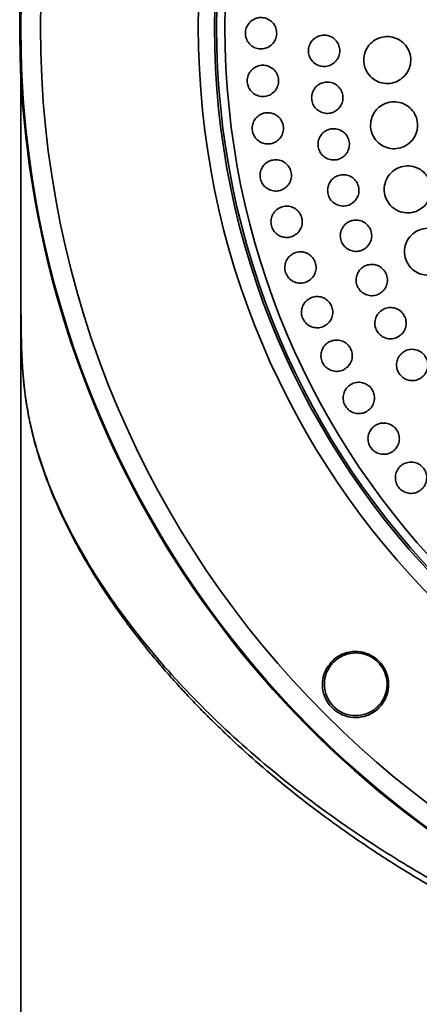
# Model space of a CAD drawing. Header units: millimetres. Extents: x 0 to 840, y -1 to 594.
# Tile 4 of 47: x 207.88 to 211.7, y 294.28 to 303.72. Entities that reach past the tile are written whole.
import ezdxf

# ---------------------------------------------------------------- set-up
doc = ezdxf.new("R2010")
doc.units = ezdxf.units.MM
doc.layers.get('0').update_dxf_attribs({"lineweight": 18})

msp = doc.modelspace()

# ---------------------------------------------------------------- linework, layer by layer
at = {"color": 7, "linetype": 'Continuous', "lineweight": 35}
for p, q in [((207.8855, 303.8474), (207.8855, 303.643)), ((207.8855, 303.2191), (207.8855, 292.183))]:
    msp.add_line(p, q, dxfattribs=at)
for radius in [9.5, 9.3106, 7.8, 7.6449, 7.625, 7.545]:
    msp.add_circle((217.3855, 303.643), radius, dxfattribs=at)
for radius, start, end in [(9.5, 315, 180), (9.5095, 178.67708, 359.39748), (9.5, 180, 265)]:
    msp.add_arc((217.3855, 303.643), radius, start, end, dxfattribs=at)
for points, knots in [([(210.2918, 303.4799), (210.2786, 303.4691), (210.2524, 303.4476), (210.2023, 303.4341), (210.1512, 303.4369), (210.1037, 303.4569), (210.0656, 303.4913), (210.041, 303.5365), (210.0328, 303.5871), (210.0418, 303.6376), (210.0613, 303.672), (210.0872, 303.7008), (210.1195, 303.7238), (210.1689, 303.7379), (210.2202, 303.7349), (210.2677, 303.715), (210.3058, 303.6805), (210.3304, 303.6354), (210.3386, 303.5847), (210.3295, 303.5343), (210.3103, 303.4997), (210.2953, 303.4836), (210.2918, 303.4799)], [0, 0, 0, 0, 0.0506102, 0.1012182, 0.1518819, 0.2025685, 0.2532114, 0.3037631, 0.3542157, 0.404607, 0.4549996, 0.4706515, 0.5212627, 0.5718707, 0.6225352, 0.673221, 0.7238639, 0.7744142, 0.8248685, 0.8752599, 0.9256526, 0.9413045, 0.9413045, 0.9413045, 0.9413045]), ([(210.8954, 303.3116), (210.8823, 303.3009), (210.856, 303.2793), (210.806, 303.2659), (210.7548, 303.2687), (210.7074, 303.2886), (210.6692, 303.3231), (210.6447, 303.3682), (210.6365, 303.4189), (210.6454, 303.4693), (210.6649, 303.5038), (210.6908, 303.5326), (210.7232, 303.5555), (210.7725, 303.5697), (210.8238, 303.5666), (210.8713, 303.5468), (210.9094, 303.5123), (210.934, 303.4672), (210.9422, 303.4165), (210.9332, 303.3662), (210.914, 303.3315), (210.899, 303.3154), (210.8954, 303.3116)], [0, 0, 0, 0, 0.0506044, 0.101206, 0.1518536, 0.2025139, 0.2531344, 0.3036775, 0.3541378, 0.4045509, 0.4549694, 0.4706534, 0.5212579, 0.5718596, 0.6225063, 0.6731679, 0.7237874, 0.7743301, 0.8247904, 0.8752035, 0.925622, 0.9413055, 0.9413055, 0.9413055, 0.9413055]), ([(211.5528, 303.1699), (211.5331, 303.1538), (211.4938, 303.1215), (211.4187, 303.1013), (211.342, 303.1056), (211.2708, 303.1354), (211.2136, 303.187), (211.1768, 303.2547), (211.1644, 303.3307), (211.1778, 303.4064), (211.207, 303.4581), (211.2459, 303.5013), (211.2944, 303.5358), (211.3685, 303.5569), (211.4454, 303.5524), (211.5166, 303.5227), (211.5738, 303.471), (211.6106, 303.4034), (211.623, 303.3273), (211.6095, 303.2518), (211.5807, 303.1997), (211.5582, 303.1756), (211.5528, 303.1699)], [0, 0, 0, 0, 0.075893, 0.151783, 0.227726, 0.303684, 0.379589, 0.455394, 0.531101, 0.606749, 0.682409, 0.705979, 0.781871, 0.857762, 0.933706, 1.009663, 1.085567, 1.161373, 1.23708, 1.312729, 1.388389, 1.411958, 1.411958, 1.411958, 1.411958]), ([(207.8871, 303.4638), (207.887, 303.4561), (207.8868, 303.4331), (207.8866, 303.332), (207.8866, 303.1706), (207.8866, 302.9967), (207.8867, 302.7718), (207.8867, 302.5339), (207.8868, 302.2862), (207.8869, 302.0838), (207.8869, 301.843), (207.887, 301.5533), (207.887, 301.3301), (207.8871, 301.2135)], [0, 0, 0, 0, 0.158344, 0.467833, 0.725106, 0.933797, 1.096509, 1.381612, 1.523636, 1.665466, 1.822532, 2.026864, 2.25038, 2.25038, 2.25038, 2.25038]), ([(210.3099, 303.0233), (210.2968, 303.0126), (210.2705, 302.991), (210.2204, 302.9776), (210.1693, 302.9804), (210.1218, 303.0004), (210.0837, 303.0348), (210.0592, 303.08), (210.051, 303.1306), (210.0599, 303.181), (210.0794, 303.2155), (210.1053, 303.2443), (210.1377, 303.2672), (210.1871, 303.2813), (210.2384, 303.2783), (210.2858, 303.2584), (210.3239, 303.224), (210.3485, 303.1788), (210.3567, 303.1282), (210.3476, 303.0778), (210.3285, 303.0431), (210.3134, 303.0271), (210.3099, 303.0233)], [0, 0, 0, 0, 0.0506263, 0.1012497, 0.1519231, 0.2026059, 0.2532339, 0.3037651, 0.3542024, 0.40459, 0.4549904, 0.4706522, 0.5212784, 0.5719019, 0.6225754, 0.673258, 0.723886, 0.7744175, 0.8248562, 0.8752423, 0.9256426, 0.9413044, 0.9413044, 0.9413044, 0.9413044]), ([(210.9261, 302.862), (210.913, 302.8513), (210.8868, 302.8297), (210.8367, 302.8163), (210.7856, 302.8191), (210.7381, 302.839), (210.7, 302.8735), (210.6754, 302.9186), (210.6672, 302.9692), (210.6762, 303.0197), (210.6956, 303.0541), (210.7216, 303.083), (210.7539, 303.1059), (210.8033, 303.12), (210.8546, 303.117), (210.902, 303.0972), (210.9402, 303.0627), (210.9647, 303.0176), (210.973, 302.9669), (210.9639, 302.9166), (210.9447, 302.8819), (210.9297, 302.8658), (210.9261, 302.862)], [0, 0, 0, 0, 0.050617, 0.1012329, 0.1518869, 0.2025437, 0.2531506, 0.3036749, 0.3541234, 0.4045327, 0.4549584, 0.4706534, 0.5212702, 0.5718861, 0.6225401, 0.6731975, 0.7238034, 0.7743287, 0.8247758, 0.8751852, 0.9256106, 0.9413055, 0.9413055, 0.9413055, 0.9413055]), ([(211.6184, 302.5453), (211.5988, 302.5292), (211.5594, 302.4969), (211.4843, 302.4767), (211.4076, 302.481), (211.3364, 302.5108), (211.2793, 302.5625), (211.2424, 302.6301), (211.2301, 302.7061), (211.2435, 302.7818), (211.2726, 302.8335), (211.3116, 302.8767), (211.3601, 302.9112), (211.4342, 302.9324), (211.5111, 302.9278), (211.5822, 302.898), (211.6394, 302.8464), (211.6763, 302.7788), (211.6887, 302.7028), (211.6751, 302.6272), (211.6464, 302.5751), (211.6238, 302.5511), (211.6184, 302.5453)], [0, 0, 0, 0, 0.075917, 0.151831, 0.227787, 0.303734, 0.379611, 0.455383, 0.531066, 0.606711, 0.682388, 0.705979, 0.781895, 0.85781, 0.933765, 1.009713, 1.08559, 1.161362, 1.237045, 1.31269, 1.388367, 1.411958, 1.411958, 1.411958, 1.411958]), ([(210.3569, 302.5689), (210.3438, 302.5581), (210.3176, 302.5366), (210.2674, 302.5231), (210.2163, 302.526), (210.1688, 302.5459), (210.1307, 302.5804), (210.1062, 302.6255), (210.098, 302.6762), (210.107, 302.7266), (210.1264, 302.761), (210.1524, 302.7898), (210.1847, 302.8128), (210.2341, 302.8269), (210.2854, 302.8239), (210.3329, 302.804), (210.371, 302.7695), (210.3955, 302.7244), (210.4037, 302.6737), (210.3947, 302.6234), (210.3755, 302.5887), (210.3605, 302.5727), (210.3569, 302.5689)], [0, 0, 0, 0, 0.0506398, 0.1012771, 0.1519581, 0.2026352, 0.2532467, 0.3037595, 0.3541839, 0.4045668, 0.4549774, 0.4706523, 0.5212919, 0.5719295, 0.6226103, 0.6732875, 0.7238989, 0.7744117, 0.8248346, 0.875219, 0.9256295, 0.9413045, 0.9413045, 0.9413045, 0.9413045]), ([(210.9875, 302.4156), (210.9744, 302.4048), (210.9481, 302.3833), (210.898, 302.3698), (210.8469, 302.3727), (210.7995, 302.3926), (210.7613, 302.427), (210.7368, 302.4721), (210.7286, 302.5228), (210.7375, 302.5732), (210.757, 302.6077), (210.7829, 302.6365), (210.8153, 302.6595), (210.8647, 302.6736), (210.916, 302.6706), (210.9634, 302.6507), (211.0015, 302.6162), (211.0261, 302.5711), (211.0343, 302.5205), (211.0253, 302.4701), (211.0061, 302.4354), (210.9911, 302.4194), (210.9875, 302.4156)], [0, 0, 0, 0, 0.050629, 0.1012566, 0.1519163, 0.2025668, 0.2531583, 0.3036653, 0.3541017, 0.4045091, 0.4549446, 0.470653, 0.521282, 0.5719095, 0.6225691, 0.6732202, 0.7238119, 0.7743189, 0.8247552, 0.8751627, 0.9255982, 0.941305, 0.941305, 0.941305, 0.941305]), ([(210.4327, 302.1183), (210.4196, 302.1075), (210.3933, 302.086), (210.3432, 302.0726), (210.2921, 302.0754), (210.2446, 302.0954), (210.2065, 302.1299), (210.182, 302.175), (210.1738, 302.2256), (210.1827, 302.276), (210.2022, 302.3104), (210.2281, 302.3393), (210.2605, 302.3622), (210.3099, 302.3763), (210.3612, 302.3733), (210.4086, 302.3534), (210.4468, 302.3189), (210.4713, 302.2738), (210.4795, 302.2232), (210.4704, 302.1728), (210.4513, 302.1381), (210.4362, 302.1221), (210.4327, 302.1183)], [0, 0, 0, 0, 0.0506528, 0.1013027, 0.151988, 0.2026568, 0.2532509, 0.3037449, 0.3541563, 0.4045406, 0.4549632, 0.4706524, 0.5213046, 0.5719554, 0.6226406, 0.6733098, 0.7239041, 0.7743976, 0.8248091, 0.8751935, 0.925615, 0.9413047, 0.9413047, 0.9413047, 0.9413047]), ([(211.749, 301.931), (211.7293, 301.9149), (211.69, 301.8826), (211.6148, 301.8624), (211.5382, 301.8667), (211.467, 301.8965), (211.4098, 301.9482), (211.373, 302.0158), (211.3606, 302.0917), (211.374, 302.1674), (211.4032, 302.2191), (211.4421, 302.2624), (211.4907, 302.2969), (211.5648, 302.3181), (211.6417, 302.3135), (211.7128, 302.2837), (211.77, 302.2321), (211.8068, 302.1645), (211.8192, 302.0885), (211.8057, 302.0129), (211.777, 301.9608), (211.7544, 301.9367), (211.749, 301.931)], [0, 0, 0, 0, 0.075936, 0.151869, 0.22783, 0.303762, 0.379607, 0.455349, 0.531013, 0.60666, 0.682359, 0.705979, 0.781915, 0.857849, 0.93381, 1.009741, 1.085587, 1.161327, 1.236991, 1.312639, 1.388339, 1.411959, 1.411959, 1.411959, 1.411959]), ([(211.0792, 301.9743), (211.0661, 301.9636), (211.0398, 301.942), (210.9897, 301.9286), (210.9386, 301.9314), (210.8911, 301.9514), (210.853, 301.9858), (210.8285, 302.0309), (210.8203, 302.0815), (210.8292, 302.132), (210.8487, 302.1664), (210.8746, 302.1953), (210.907, 302.2182), (210.9564, 302.2323), (211.0077, 302.2293), (211.0551, 302.2094), (211.0932, 302.175), (211.1178, 302.1299), (211.126, 302.0792), (211.117, 302.0289), (211.0978, 301.9942), (211.0828, 301.9781), (211.0792, 301.9743)], [0, 0, 0, 0, 0.05064, 0.101278, 0.1519403, 0.2025827, 0.2531574, 0.3036487, 0.3540742, 0.4044831, 0.4549315, 0.4706533, 0.5212926, 0.5719307, 0.6225929, 0.6732353, 0.7238115, 0.7743015, 0.8247268, 0.8751373, 0.925584, 0.9413057, 0.9413057, 0.9413057, 0.9413057]), ([(210.5369, 301.6735), (210.5237, 301.6627), (210.4975, 301.6412), (210.4474, 301.6277), (210.3962, 301.6306), (210.3488, 301.6505), (210.3107, 301.685), (210.2861, 301.7301), (210.278, 301.7807), (210.2869, 301.8311), (210.3063, 301.8656), (210.3323, 301.8944), (210.3647, 301.9174), (210.4141, 301.9315), (210.4654, 301.9285), (210.5128, 301.9085), (210.551, 301.8741), (210.5755, 301.829), (210.5837, 301.7783), (210.5746, 301.728), (210.5555, 301.6933), (210.5404, 301.6773), (210.5369, 301.6735)], [0, 0, 0, 0, 0.0506625, 0.1013239, 0.152011, 0.2026698, 0.2532456, 0.3037224, 0.3541234, 0.4045096, 0.4549455, 0.470653, 0.5213154, 0.5719769, 0.6226634, 0.6733227, 0.7238985, 0.7743754, 0.8247763, 0.8751625, 0.9255984, 0.9413059, 0.9413059, 0.9413059, 0.9413059]), ([(211.2008, 301.5404), (211.1877, 301.5296), (211.1614, 301.5081), (211.1113, 301.4946), (211.0602, 301.4975), (211.0127, 301.5174), (210.9746, 301.5519), (210.9501, 301.5969), (210.9419, 301.6476), (210.9508, 301.698), (210.9702, 301.7325), (210.9962, 301.7613), (211.0286, 301.7843), (211.078, 301.7984), (211.1293, 301.7954), (211.1767, 301.7755), (211.2148, 301.741), (211.2393, 301.6959), (211.2476, 301.6453), (211.2386, 301.595), (211.2194, 301.5602), (211.2044, 301.5442), (211.2008, 301.5404)], [0, 0, 0, 0, 0.0506475, 0.1012939, 0.1519572, 0.202589, 0.253147, 0.3036218, 0.3540403, 0.4044524, 0.4549134, 0.4706538, 0.5213007, 0.571947, 0.6226105, 0.6732415, 0.7237996, 0.7742757, 0.8246927, 0.8751048, 0.9255657, 0.9413057, 0.9413057, 0.9413057, 0.9413057]), ([(211.9431, 301.3337), (211.9234, 301.3176), (211.8841, 301.2853), (211.8089, 301.2651), (211.7322, 301.2694), (211.661, 301.2993), (211.6039, 301.3509), (211.5671, 301.4185), (211.5547, 301.4944), (211.5681, 301.5701), (211.5972, 301.6218), (211.6362, 301.6651), (211.6848, 301.6996), (211.7589, 301.7208), (211.8358, 301.7162), (211.9069, 301.6864), (211.9641, 301.6348), (212.0009, 301.5672), (212.0133, 301.4912), (211.9998, 301.4157), (211.971, 301.3636), (211.9485, 301.3395), (211.9431, 301.3337)], [0, 0, 0, 0, 0.075948, 0.151896, 0.227855, 0.303765, 0.379578, 0.45529, 0.530941, 0.606597, 0.682323, 0.705978, 0.781927, 0.857875, 0.933834, 1.009743, 1.085556, 1.161268, 1.236919, 1.312577, 1.388303, 1.411958, 1.411958, 1.411958, 1.411958]), ([(210.6691, 301.2361), (210.6559, 301.2254), (210.6297, 301.2038), (210.5796, 301.1904), (210.5284, 301.1933), (210.4809, 301.2132), (210.4429, 301.2477), (210.4183, 301.2928), (210.4101, 301.3434), (210.4191, 301.3938), (210.4385, 301.4282), (210.4645, 301.4571), (210.4969, 301.4801), (210.5463, 301.4942), (210.5976, 301.4911), (210.645, 301.4712), (210.6831, 301.4367), (210.7076, 301.3916), (210.7159, 301.341), (210.7068, 301.2907), (210.6877, 301.256), (210.6726, 301.2399), (210.6691, 301.2361)], [0, 0, 0, 0, 0.0506703, 0.1013402, 0.1520273, 0.2026739, 0.2532316, 0.3036893, 0.3540825, 0.4044739, 0.4549256, 0.4706524, 0.5213233, 0.5719932, 0.6226803, 0.6733268, 0.7238844, 0.7743421, 0.8247368, 0.8751269, 0.9255785, 0.9413052, 0.9413052, 0.9413052, 0.9413052]), ([(211.3517, 301.1157), (211.3386, 301.105), (211.3123, 301.0834), (211.2622, 301.07), (211.2111, 301.0728), (211.1636, 301.0928), (211.1255, 301.1272), (211.101, 301.1723), (211.0928, 301.2229), (211.1017, 301.2733), (211.1211, 301.3078), (211.1471, 301.3367), (211.1795, 301.3597), (211.2289, 301.3738), (211.2802, 301.3707), (211.3276, 301.3508), (211.3657, 301.3164), (211.3903, 301.2713), (211.3985, 301.2207), (211.3895, 301.1703), (211.3703, 301.1356), (211.3553, 301.1196), (211.3517, 301.1157)], [0, 0, 0, 0, 0.0506535, 0.1013065, 0.1519678, 0.2025869, 0.2531278, 0.3035888, 0.3540001, 0.4044186, 0.4548947, 0.4706527, 0.5213062, 0.5719594, 0.6226203, 0.6732395, 0.7237801, 0.7742401, 0.8246529, 0.8750715, 0.9255476, 0.9413056, 0.9413056, 0.9413056, 0.9413056]), ([(210.8287, 300.8081), (210.8156, 300.7973), (210.7893, 300.7757), (210.7392, 300.7623), (210.6881, 300.7652), (210.6406, 300.7851), (210.6025, 300.8196), (210.578, 300.8647), (210.5698, 300.9153), (210.5787, 300.9657), (210.5982, 301.0001), (210.6242, 301.029), (210.6565, 301.052), (210.706, 301.0661), (210.7573, 301.063), (210.8047, 301.0431), (210.8428, 301.0087), (210.8673, 300.9636), (210.8755, 300.913), (210.8665, 300.8626), (210.8473, 300.8279), (210.8323, 300.8119), (210.8287, 300.8081)], [0, 0, 0, 0, 0.0506767, 0.1013531, 0.1520377, 0.2026702, 0.2532083, 0.3036513, 0.3540393, 0.4044361, 0.4549048, 0.4706528, 0.5213297, 0.5720065, 0.6226904, 0.6733228, 0.7238609, 0.7743026, 0.8246906, 0.875089, 0.9255563, 0.941305, 0.941305, 0.941305, 0.941305]), ([(211.5312, 300.7024), (211.5181, 300.6916), (211.4919, 300.6701), (211.4418, 300.6566), (211.3906, 300.6595), (211.3432, 300.6794), (211.3051, 300.7139), (211.2806, 300.7589), (211.2723, 300.8095), (211.2812, 300.86), (211.3007, 300.8944), (211.3267, 300.9233), (211.359, 300.9463), (211.4085, 300.9604), (211.4598, 300.9574), (211.5072, 300.9375), (211.5453, 300.903), (211.5698, 300.858), (211.5781, 300.8074), (211.569, 300.757), (211.5499, 300.7223), (211.5348, 300.7062), (211.5312, 300.7024)], [0, 0, 0, 0, 0.0506568, 0.1013143, 0.151971, 0.2025768, 0.2530998, 0.3035468, 0.3539549, 0.4043815, 0.4548728, 0.4706522, 0.5213095, 0.5719664, 0.6226234, 0.6732289, 0.7237529, 0.7741999, 0.824608, 0.8750346, 0.9255256, 0.9413054, 0.9413054, 0.9413054, 0.9413054]), ([(211.0152, 300.391), (211.0021, 300.3802), (210.9758, 300.3587), (210.9257, 300.3452), (210.8745, 300.3481), (210.8271, 300.3681), (210.789, 300.4025), (210.7645, 300.4476), (210.7563, 300.4981), (210.7652, 300.5486), (210.7847, 300.583), (210.8106, 300.6119), (210.843, 300.6349), (210.8925, 300.649), (210.9438, 300.6459), (210.9912, 300.626), (211.0293, 300.5916), (211.0538, 300.5465), (211.062, 300.4959), (211.053, 300.4456), (211.0339, 300.4108), (211.0188, 300.3948), (211.0152, 300.391)], [0, 0, 0, 0, 0.0506814, 0.1013618, 0.1520412, 0.2026577, 0.2531762, 0.3036041, 0.3539896, 0.4043964, 0.4548818, 0.4706527, 0.5213341, 0.5720147, 0.6226942, 0.6733107, 0.7238293, 0.7742572, 0.8246427, 0.8750494, 0.9255349, 0.9413056, 0.9413056, 0.9413056, 0.9413056]), ([(211.7386, 300.3022), (211.7255, 300.2915), (211.6992, 300.2699), (211.6491, 300.2565), (211.5979, 300.2594), (211.5505, 300.2793), (211.5124, 300.3137), (211.4879, 300.3588), (211.4797, 300.4093), (211.4886, 300.4598), (211.508, 300.4943), (211.534, 300.5232), (211.5664, 300.5462), (211.6158, 300.5603), (211.6671, 300.5572), (211.7145, 300.5373), (211.7526, 300.5029), (211.7771, 300.4579), (211.7854, 300.4073), (211.7764, 300.3569), (211.7572, 300.3221), (211.7422, 300.3061), (211.7386, 300.3022)], [0, 0, 0, 0, 0.0506587, 0.1013177, 0.1519681, 0.2025585, 0.2530646, 0.3035004, 0.3539077, 0.4043441, 0.4548525, 0.4706529, 0.5213118, 0.5719708, 0.6226211, 0.6732114, 0.7237175, 0.7741534, 0.8245607, 0.8749971, 0.9255055, 0.9413059, 0.9413059, 0.9413059, 0.9413059]), ([(211.2278, 299.9866), (211.2147, 299.9758), (211.1884, 299.9542), (211.1383, 299.9408), (211.0871, 299.9437), (211.0397, 299.9636), (211.0016, 299.9981), (210.9771, 300.0431), (210.9689, 300.0937), (210.9778, 300.1441), (210.9972, 300.1786), (211.0232, 300.2075), (211.0556, 300.2305), (211.105, 300.2446), (211.1564, 300.2415), (211.2038, 300.2216), (211.2418, 300.1872), (211.2663, 300.1421), (211.2746, 300.0915), (211.2656, 300.0412), (211.2464, 300.0064), (211.2314, 299.9904), (211.2278, 299.9866)], [0, 0, 0, 0, 0.0506828, 0.1013654, 0.1520373, 0.2026373, 0.2531371, 0.3035528, 0.3539352, 0.4043536, 0.4548582, 0.4706531, 0.5213355, 0.5720187, 0.6226902, 0.6732909, 0.7237897, 0.7742053, 0.8245891, 0.8750076, 0.9255108, 0.9413056, 0.9413056, 0.9413056, 0.9413056]), ([(211.4656, 299.5964), (211.4525, 299.5857), (211.4262, 299.5641), (211.3761, 299.5507), (211.3249, 299.5535), (211.2775, 299.5735), (211.2394, 299.6079), (211.2149, 299.653), (211.2067, 299.7035), (211.2156, 299.754), (211.235, 299.7885), (211.261, 299.8174), (211.2934, 299.8404), (211.3428, 299.8545), (211.3942, 299.8514), (211.4415, 299.8315), (211.4796, 299.7971), (211.5041, 299.752), (211.5124, 299.7014), (211.5034, 299.6511), (211.4842, 299.6163), (211.4692, 299.6003), (211.4656, 299.5964)], [0, 0, 0, 0, 0.0506813, 0.1013635, 0.1520258, 0.202608, 0.2530888, 0.3034942, 0.3538788, 0.4043103, 0.4548324, 0.4706527, 0.521334, 0.5720161, 0.6226785, 0.6732607, 0.7237415, 0.7741469, 0.8245315, 0.874963, 0.9254851, 0.9413054, 0.9413054, 0.9413054, 0.9413054]), ([(211.7276, 299.2222), (211.7145, 299.2114), (211.6883, 299.1899), (211.6381, 299.1764), (211.587, 299.1793), (211.5396, 299.1992), (211.5015, 299.2336), (211.477, 299.2787), (211.4687, 299.3292), (211.4776, 299.3797), (211.497, 299.4142), (211.523, 299.4431), (211.5554, 299.4661), (211.6049, 299.4802), (211.6562, 299.4771), (211.7036, 299.4573), (211.7417, 299.4228), (211.7662, 299.3778), (211.7744, 299.3272), (211.7655, 299.2769), (211.7463, 299.2421), (211.7312, 299.226), (211.7276, 299.2222)], [0, 0, 0, 0, 0.0506783, 0.1013576, 0.1520082, 0.2025715, 0.2530358, 0.3034316, 0.3538208, 0.4042668, 0.4548085, 0.470653, 0.5213313, 0.5720106, 0.6226612, 0.6732245, 0.7236888, 0.7740846, 0.8244737, 0.8749197, 0.9254614, 0.9413061, 0.9413061, 0.9413061, 0.9413061]), ([(210.8134, 297.5014), (210.8067, 297.4881), (210.7866, 297.448), (210.7691, 297.3675), (210.7784, 297.2641), (210.8243, 297.1652), (210.8988, 297.0884), (210.9931, 297.0405), (211.0975, 297.0255), (211.2021, 297.0452), (211.2813, 297.0907), (211.3275, 297.1366), (211.3516, 297.1683), (211.37, 297.1981), (211.3933, 297.2481), (211.4114, 297.3281), (211.4018, 297.4318), (211.3558, 297.5306), (211.2812, 297.6073), (211.1872, 297.6549), (211.083, 297.67), (210.9789, 297.6501), (210.8802, 297.5959), (210.8364, 297.534), (210.8134, 297.5014)], [0, 0, 0, 0, 0.045268, 0.136497, 0.245067, 0.350837, 0.454059, 0.556226, 0.659153, 0.764323, 0.872412, 0.931915, 0.962582, 0.993515, 1.038783, 1.130004, 1.239007, 1.345, 1.448029, 1.549779, 1.65247, 1.757792, 1.866289, 1.986536, 1.986536, 1.986536, 1.986536]), ([(211.3044, 297.1377), (211.2935, 297.1278), (211.261, 297.0979), (211.1899, 297.0608), (211.091, 297.0436), (210.9877, 297.0623), (210.8985, 297.1134), (210.8322, 297.1895), (210.7945, 297.2818), (210.7884, 297.3814), (210.8081, 297.4529), (210.8331, 297.5023), (210.8526, 297.5319), (210.8807, 297.5638), (210.9239, 297.6012), (210.9944, 297.6389), (211.0936, 297.6559), (211.197, 297.6372), (211.2862, 297.5859), (211.3522, 297.5099), (211.3898, 297.418), (211.3961, 297.3187), (211.3766, 297.2471), (211.355, 297.2045), (211.3368, 297.1739), (211.3181, 297.153), (211.3044, 297.1377)], [0, 0, 0, 0, 0.044748, 0.134955, 0.240135, 0.342756, 0.442116, 0.539095, 0.635442, 0.733042, 0.83329, 0.856008, 0.901661, 0.94105, 0.985797, 1.075999, 1.181541, 1.28462, 1.38411, 1.480791, 1.576715, 1.67415, 1.774643, 1.797611, 1.820167, 1.883011, 1.883011, 1.883011, 1.883011])]:
    msp.add_open_spline(points, degree=3, knots=knots, dxfattribs=at)
at = {"color": 8, "linetype": 'Continuous', "lineweight": 35}
for points, knots in [([(207.887, 301.4269), (207.887, 301.3988), (207.8869, 301.2699), (207.8872, 301.0641), (207.8887, 300.8201), (207.8921, 300.6204), (207.8987, 300.4471), (207.9147, 300.2116), (207.952, 299.9432), (208.0274, 299.6275), (208.1649, 299.2176), (208.4037, 298.7042), (208.7933, 298.0869), (209.2828, 297.4756), (209.8711, 296.8768), (210.5558, 296.2987), (211.2716, 295.7969), (211.9888, 295.3708), (212.6835, 295.0184), (213.4196, 294.6981), (213.9446, 294.5192), (214.2066, 294.4299)], [0, 0, 0, 0, 0.062423, 0.285169, 0.452918, 0.619555, 0.785973, 0.951824, 1.393415, 1.83415, 2.275081, 3.153454, 4.032914, 4.912115, 5.789083, 6.669271, 7.548808, 8.208574, 8.867323, 9.520138, 10.170337, 10.170337, 10.170337, 10.170337]), ([(213.7727, 294.5021), (213.6224, 294.5581), (213.3156, 294.6722), (212.8665, 294.8668), (212.4167, 295.0822), (211.9701, 295.3203), (211.5289, 295.5805), (211.139, 295.8351), (210.7959, 296.0796), (210.495, 296.3101), (210.2073, 296.5479), (209.9886, 296.7431), (209.8318, 296.8905), (209.7254, 296.9939), (209.6184, 297.1011), (209.5113, 297.2123), (209.4044, 297.3274), (209.2979, 297.4464), (209.1927, 297.5686), (209.0845, 297.7), (208.9694, 297.8464), (208.8444, 298.0142), (208.7125, 298.2036), (208.5871, 298.3984), (208.4792, 298.5809), (208.3903, 298.7437), (208.3172, 298.8883), (208.235, 299.0633), (208.1616, 299.2375), (208.087, 299.4412), (208.0299, 299.6236), (207.9829, 299.8099), (207.9491, 299.9778), (207.9227, 300.1535), (207.9055, 300.3296), (207.8958, 300.5096), (207.8914, 300.6586), (207.8892, 300.7974), (207.888, 300.9262), (207.887, 301.1188), (207.887, 301.2714), (207.887, 301.377)], [0, 0, 0, 0, 0.378737, 0.773003, 1.183129, 1.609406, 2.052095, 2.511428, 2.851672, 3.205855, 3.574031, 3.924839, 4.070121, 4.220285, 4.375331, 4.535261, 4.700078, 4.86978, 5.044371, 5.220977, 5.427337, 5.663451, 5.929318, 6.224939, 6.482861, 6.695767, 6.908728, 7.089298, 7.43281, 7.64496, 7.950219, 8.19965, 8.416324, 8.630529, 8.878764, 9.041088, 9.185798, 9.283669, 9.383173, 9.485847, 9.716153, 9.716153, 9.716153, 9.716153])]:
    msp.add_open_spline(points, degree=3, knots=knots, dxfattribs=at)

doc.saveas('drawing.dxf')
